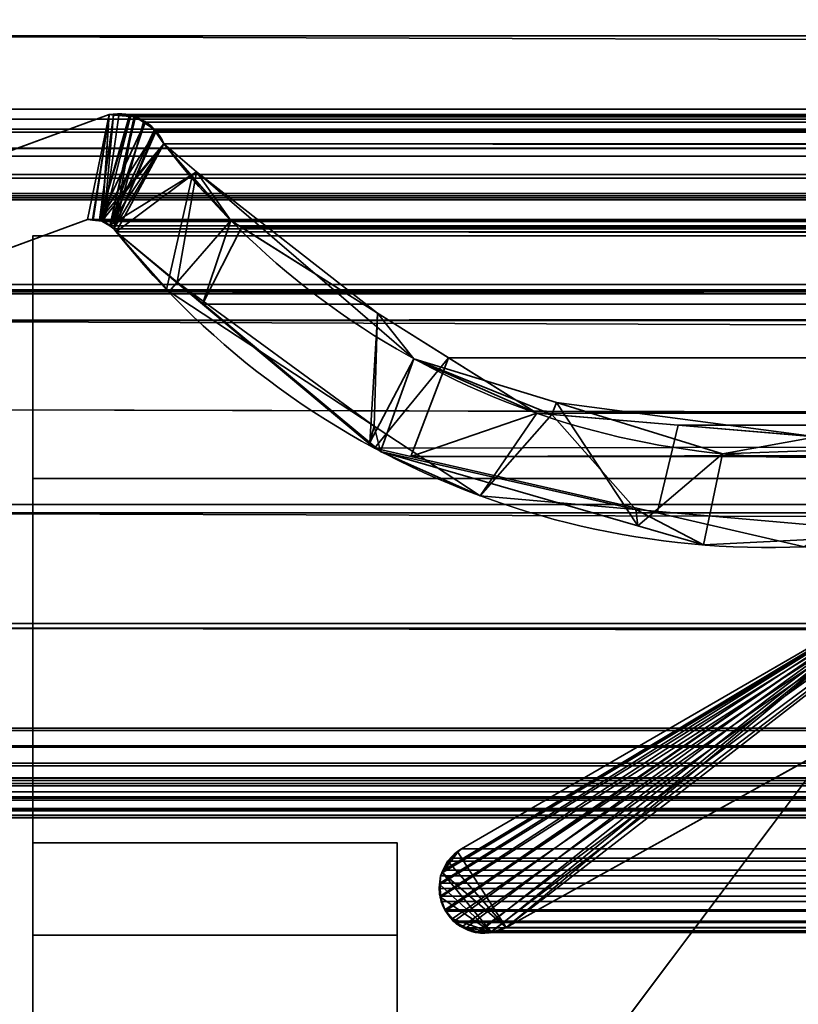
# Model space of a CAD drawing. Header units: millimetres. Extents: x -493 to 6693, y -115 to 135.
# Tile 87 of 256: x -309 to -303, y -6 to 2. Entities that reach past the tile are written whole.
import ezdxf

# ---------------------------------------------------------------- set-up
doc = ezdxf.new("R2010")
doc.units = ezdxf.units.MM
doc.layers.add('151', color=7, linetype='Continuous', true_color=0xffffff)

# ---------------------------------------------------------------- blocks, each defined once
blk = doc.blocks.new('UG_SURFACE_001')
at = {"layer": '151', "color": 252, "linetype": 'Continuous', "lineweight": 35}
for points in [[(492.5, -15, 2200.2499), (492.5, 125, 2200.2499), (-492.5, 125, 2200.2499), (-492.5, -15, 2200.2499)], [(-342.5, -15, 2050.2501), (-342.5, 125, 2050.2501), (342.5, 125, 2050.2501), (342.5, -15, 2050.2501)]]:
    blk.add_3dface(points, dxfattribs=at)
blk = doc.blocks.new('UG_SURFACE_072')
at = {"layer": '151', "color": 7, "linetype": 'Continuous', "lineweight": 35}
for points in [[(-309, 0, 2), (-309, 0, 2017), (309, 0, 2017), (309, 0, 2)], [(-309, -26, 2017), (309, -26, 2017), (309, 0, 2017), (-309, 0, 2017)], [(-309, 0, 2), (309, 0, 2), (309, -2), (-309, -2)], [(-309, -26, 2017), (-309, 0, 2017), (-309, 0, 2), (-309, -9, 30.5)], [(-309, 0, 2), (-309, -2), (-309, -9), (-309, -9, 30.5)], [(-309, -9), (-309, -2), (309, -2), (309, -9)]]:
    blk.add_3dface(points, dxfattribs=at)
blk = doc.blocks.new('UG_SURFACE_081')
at = {"layer": '151', "color": 252, "linetype": 'Continuous', "lineweight": 35}
for points in [[(-309, -5.7612, 1195.8269), (-306, -5.7612, 1195.8269), (-306, -5, 1192), (-309, -5, 1192)], [(-306, -5, 1192), (-306, -5, 977), (-309, -5, 977), (-309, -5, 1090)], [(-309, -5, 1090), (-309, -5, 1192), (-306, -5, 1192)], [(-309, -5, 977), (-306, -5, 977), (-306, -5.7612, 973.1731), (-309, -5.7612, 973.1731)], [(-309, -14, 1035), (-309, -5, 977), (-309, -12.0274, 1012.5227)], [(-309, -5, 977), (-309, -14.9663, 1007.4322), (-309, -13.2843, 1008.6544)], [(-309, -14.9663, 1007.4322), (-309, -5, 977), (-309, -11.5359, 981.5), (-309, -12.6489, 982.7361)], [(-309, -13.2843, 1008.6544), (-309, -12.2447, 1010.4549), (-309, -5, 977)], [(-309, -5, 977), (-309, -11.0219, 979.9181), (-309, -11.5359, 981.5)], [(-309, -5, 977), (-309, -5.7612, 973.1731), (-309, -12.0274, 976.8234), (-309, -11.1958, 978.2639)], [(-309, -12.2447, 1010.4549), (-309, -12.0274, 1012.5227), (-309, -5, 977)], [(-309, -11.1958, 978.2639), (-309, -11.0219, 979.9181), (-309, -5, 977)], [(-309, -21.25, 1090), (-309, -5, 1090), (-309, -14, 1065.0001), (-309, -21, 1065.0001)], [(-309, -5.7612, 1195.8269), (-309, -5, 1192), (-309, -11.0219, 1189.9182), (-309, -11.5359, 1191.4999)], [(-309, -5, 1192), (-309, -11.1958, 1188.2639), (-309, -11.0219, 1189.9182)], [(-309, -12.0274, 1186.8235), (-309, -11.1958, 1188.2639), (-309, -5, 1192), (-309, -9, 1140.4999)], [(-309, -5, 1090), (-309, -21.25, 1090), (-309, -20.1, 1115), (-309, -14.6043, 1116.4048)], [(-309, -5, 1192), (-309, -5, 1090), (-309, -9, 1116.5), (-309, -9, 1140.4999)], [(-309, -14.6043, 1116.4048), (-309, -9, 1116.5), (-309, -5, 1090)], [(-309, -14, 1035), (-309, -14, 1065.0001), (-309, -5, 1090), (-309, -5, 977)], [(-306, -5, 1192), (-306, -12.6224, 1188.7275), (-306, -13.1421, 1187.8272), (-306, -9.5, 1153)], [(-306, -7.9289, 969.9289), (-306, -5.7612, 973.1731), (-306, -5, 977)], [(-306, -9.5, 1153), (-306, -9.5, 1005), (-306, -5, 977), (-306, -5, 1192)], [(-306, -5, 977), (-306, -9.7929, 1004.2928), (-306, -10.1173, 1004.0761)], [(-306, -9.5, 1005), (-306, -9.5761, 1004.6173), (-306, -5, 977)], [(-306, -9.5761, 1004.6173), (-306, -9.7929, 1004.2928), (-306, -5, 977)], [(-306, -12.8349, 1190.75), (-306, -12.5137, 1189.7613), (-306, -5, 1192), (-306, -5.7612, 1195.8269)], [(-306, -12.5137, 1189.7613), (-306, -12.6224, 1188.7275), (-306, -5, 1192)], [(-306, -5, 977), (-306, -10.1173, 1004.0761), (-306, -10.5, 1003.9999), (-306, -7.9289, 969.9289)], [(-309, -7.9289, 1199.071), (-306, -7.9289, 1199.071), (-306, -5.7612, 1195.8269), (-309, -5.7612, 1195.8269)], [(-309, -5.7612, 973.1731), (-306, -5.7612, 973.1731), (-306, -7.9289, 969.9289), (-309, -7.9289, 969.9289)], [(-309, -13.3731, 975.8458), (-309, -12.0274, 976.8234), (-309, -5.7612, 973.1731), (-309, -7.9289, 969.9289)], [(-309, -11.5359, 1191.4999), (-309, -12.6489, 1192.736), (-309, -7.9289, 1199.071), (-309, -5.7612, 1195.8269)], [(-306, -5.7612, 1195.8269), (-306, -7.9289, 1199.071), (-306, -13.5305, 1191.5226), (-306, -12.8349, 1190.75)]]:
    blk.add_3dface(points, dxfattribs=at)
blk = doc.blocks.new('UG_SURFACE_146')
at = {"layer": '151', "color": 252, "linetype": 'Continuous', "lineweight": 35}
for points in [[(-297, 3.0145, -6.75), (-312, 3.0145, -6.75), (-312, -16.9528, -6.75), (312, -16.9528, -6.75)], [(-312, -16.9528, -7.75), (-312, 3.0145, -7.75), (-297, 3.0145, -7.75)], [(-297, 3.0145, -7.75), (297, 3.0145, -7.75), (-312, -16.9528, -7.75)], [(297, 3.0145, -7.75), (312, 3.0145, -7.75), (312, -16.9528, -7.75), (-312, -16.9528, -7.75)]]:
    blk.add_3dface(points, dxfattribs=at)
blk = doc.blocks.new('UG_SURFACE_150')
at = {"layer": '151', "color": 7, "linetype": 'Continuous', "lineweight": 35}
for points in [[(-310.2899, 0.295, -7.75), (-308.3734, 0.997, -7.75), (-308.5515, 0.1329, -7.75), (-310.0084, -0.4009, -7.75)], [(-310.0084, -0.4009, 2017.2584), (-308.5515, 0.1329, 2015.8014), (-308.3734, 0.997, 2015.6233), (-310.2899, 0.295, 2017.5397)], [(-308.3734, 0.997, -7.75), (-310.2899, 0.295, -7.75), (-310.2899, 0.295, 2017.5397), (-308.3734, 0.997, 2015.6233)], [(-308.51, 0.1314, -7.75), (-308.5515, 0.1329, -7.75), (-308.3734, 0.997, -7.75)], [(-308.3734, 0.997, 2015.6233), (-308.5515, 0.1329, 2015.8014), (-308.5104, 0.1281, 2015.7604)], [(-308.3734, 0.997, 2015.6233), (-308.5104, 0.1281, 2015.7604), (-308.4324, 0.119, 2015.6825)], [(-308.4533, 0.1294, -7.75), (-308.51, 0.1314, -7.75), (-308.3734, 0.997, -7.75), (-308.3353, 0.9963, -7.75)], [(-308.3353, 0.9963, -7.75), (-308.2051, 0.9939, -7.75), (-308.4533, 0.1294, -7.75)], [(-308.4533, 0.1294, -7.75), (-308.2051, 0.9939, -7.75), (-308.1973, 0.9904, -7.75)], [(-308.4533, 0.1294, -7.75), (-308.1973, 0.9904, -7.75), (-308.0756, 0.9346, -7.75)], [(-308.4324, 0.119, 2015.6825), (-308.417, 0.1172, 2015.667), (-308.3356, 0.9939, 2015.5857), (-308.3734, 0.997, 2015.6233)], [(-308.417, 0.1172, 2015.667), (-308.197, 0.9825, 2015.4469), (-308.3356, 0.9939, 2015.5857)], [(-308.1552, 0.979, 2015.4052), (-308.197, 0.9825, 2015.4469), (-308.417, 0.1172, 2015.667), (-308.3661, 0.0805, 2015.6159)], [(-308.3734, 0.997, -7.75), (-308.3734, 0.997, 2015.6233), (-308.3356, 0.9939, 2015.5857)], [(-308.3356, 0.9939, 2015.5857), (-308.3353, 0.9963, -7.75), (-308.3734, 0.997, -7.75)], [(-308.3661, 0.0805, 2015.6159), (-308.0776, 0.9273, 2015.3277), (-308.1552, 0.979, 2015.4052)], [(-308.3353, 0.9963, -7.75), (-308.3356, 0.9939, 2015.5857), (-308.197, 0.9825, 2015.4469)], [(-308.197, 0.9825, 2015.4469), (-308.2051, 0.9939, -7.75), (-308.3353, 0.9963, -7.75)], [(-308.197, 0.9825, 2015.4469), (-308.1973, 0.9904, -7.75), (-308.2051, 0.9939, -7.75)], [(-308.1973, 0.9904, -7.75), (-308.197, 0.9825, 2015.4469), (-308.1552, 0.979, 2015.4052)], [(-308.1552, 0.979, 2015.4052), (-308.0756, 0.9346, -7.75), (-308.1973, 0.9904, -7.75)], [(-308.1552, 0.979, 2015.4052), (-308.0776, 0.9273, 2015.3277), (-308.0756, 0.9346, -7.75)], [(-308.0756, 0.9346, -7.75), (-308.0553, 0.9253, -7.75), (-307.9918, 0.8542, -7.75), (-308.4533, 0.1294, -7.75)], [(-307.9977, 0.8741, 2015.2476), (-308.0776, 0.9273, 2015.3277), (-308.3661, 0.0805, 2015.6159)], [(-308.0553, 0.9253, -7.75), (-308.0756, 0.9346, -7.75), (-308.0776, 0.9273, 2015.3277)], [(-308.0553, 0.9253, -7.75), (-308.0776, 0.9273, 2015.3277), (-307.9977, 0.8741, 2015.2476)], [(-307.9977, 0.8741, 2015.2476), (-307.9918, 0.8542, -7.75), (-308.0553, 0.9253, -7.75)], [(-307.9918, 0.8542, -7.75), (-307.942, 0.7985, -7.75), (-307.9214, 0.7573, -7.75), (-308.4533, 0.1294, -7.75)], [(-308.3661, 0.0805, 2015.6159), (-308.3325, 0.0564, 2015.5826), (-307.987, 0.8578, 2015.2371), (-307.9977, 0.8741, 2015.2476)], [(-307.9214, 0.7573, 2015.1713), (-307.987, 0.8578, 2015.2371), (-308.3325, 0.0564, 2015.5826)], [(-307.9977, 0.8741, 2015.2476), (-307.987, 0.8578, 2015.2371), (-307.9918, 0.8542, -7.75)], [(-307.9918, 0.8542, -7.75), (-307.987, 0.8578, 2015.2371), (-307.9214, 0.7573, 2015.1713)], [(-307.9214, 0.7573, 2015.1713), (-307.942, 0.7985, -7.75), (-307.9918, 0.8542, -7.75)], [(-308.4337, 0.12, -7.75), (-308.4533, 0.1294, -7.75), (-307.9214, 0.7573, -7.75)], [(-307.9214, 0.7573, -7.75), (-308.3661, 0.0875, -7.75), (-308.4337, 0.12, -7.75)], [(-308.3644, 0.0858, -7.75), (-308.3661, 0.0875, -7.75), (-307.9214, 0.7573, -7.75), (-307.653, 0.5267, -7.75)], [(-307.9214, 0.7573, 2015.1713), (-308.3325, 0.0564, 2015.5826), (-308.3143, 0.0331, 2015.5642)], [(-308.3143, 0.0331, 2015.5642), (-307.8997, -0.4437, 2015.1496), (-307.6882, 0.4897, 2014.9381), (-307.9214, 0.7573, 2015.1713)], [(-307.9214, 0.7573, 2015.1713), (-307.9214, 0.7573, -7.75), (-307.942, 0.7985, -7.75)], [(-307.9214, 0.7573, -7.75), (-307.9214, 0.7573, 2015.1713), (-307.6882, 0.4897, 2014.9381)], [(-307.6882, 0.4897, 2014.9381), (-307.653, 0.5267, -7.75), (-307.9214, 0.7573, -7.75)], [(-307.653, 0.5267, -7.75), (-308.3143, 0.0331, -7.75), (-308.3644, 0.0858, -7.75)], [(-307.8125, -0.3837, -7.75), (-308.3143, 0.0331, -7.75), (-307.653, 0.5267, -7.75)], [(-307.8997, -0.4437, 2015.1496), (-307.8775, -0.4582, 2015.1274), (-307.3696, 0.124, 2014.6196), (-307.6882, 0.4897, 2014.9381)], [(-307.653, 0.5267, -7.75), (-306.1668, -0.7504, -7.75), (-306.2243, -1.7028, -7.75), (-307.8125, -0.3837, -7.75)], [(-307.653, 0.5267, -7.75), (-307.6882, 0.4897, 2014.9381), (-307.3696, 0.124, 2014.6196)], [(-307.653, 0.5267, -7.75), (-307.3696, 0.124, 2014.6196), (-306.1608, -0.6367, 2013.4108)], [(-306.1608, -0.6367, 2013.4108), (-306.1668, -0.7504, -7.75), (-307.653, 0.5267, -7.75)], [(-308.5515, 0.1329, 2015.8014), (-310.0084, -0.4009, 2017.2584), (-310.0084, -0.4009, -7.75), (-308.5515, 0.1329, -7.75)], [(-308.5515, 0.1329, -7.75), (-308.51, 0.1314, -7.75), (-308.5104, 0.1281, 2015.7604)], [(-308.5104, 0.1281, 2015.7604), (-308.5515, 0.1329, 2015.8014), (-308.5515, 0.1329, -7.75)], [(-308.4324, 0.119, 2015.6825), (-308.5104, 0.1281, 2015.7604), (-308.51, 0.1314, -7.75)], [(-308.51, 0.1314, -7.75), (-308.4533, 0.1294, -7.75), (-308.4324, 0.119, 2015.6825)], [(-308.4533, 0.1294, -7.75), (-308.4337, 0.12, -7.75), (-308.4324, 0.119, 2015.6825)], [(-308.4337, 0.12, -7.75), (-308.3661, 0.0875, -7.75), (-308.3661, 0.0805, 2015.6159)], [(-308.3661, 0.0805, 2015.6159), (-308.417, 0.1172, 2015.667), (-308.4337, 0.12, -7.75)], [(-308.417, 0.1172, 2015.667), (-308.4324, 0.119, 2015.6825), (-308.4337, 0.12, -7.75)], [(-308.3661, 0.0875, -7.75), (-308.3644, 0.0858, -7.75), (-308.3661, 0.0805, 2015.6159)], [(-308.3325, 0.0564, 2015.5826), (-308.3661, 0.0805, 2015.6159), (-308.3644, 0.0858, -7.75)], [(-308.3644, 0.0858, -7.75), (-308.3143, 0.0331, -7.75), (-308.3143, 0.0331, 2015.5642)], [(-308.3143, 0.0331, 2015.5642), (-308.3325, 0.0564, 2015.5826), (-308.3644, 0.0858, -7.75)], [(-306.1608, -0.6367, 2013.4108), (-307.3696, 0.124, 2014.6196), (-307.8775, -0.4582, 2015.1274), (-306.1889, -1.5679, 2013.4389)], [(-308.3143, 0.0331, -7.75), (-307.8125, -0.3837, -7.75), (-307.8775, -0.4582, 2015.1274)], [(-307.8775, -0.4582, 2015.1274), (-307.8997, -0.4437, 2015.1496), (-308.3143, 0.0331, -7.75)], [(-307.8997, -0.4437, 2015.1496), (-308.3143, 0.0331, 2015.5642), (-308.3143, 0.0331, -7.75)], [(-306.1889, -1.5679, 2013.4389), (-307.8775, -0.4582, 2015.1274), (-307.8125, -0.3837, -7.75)], [(-307.8125, -0.3837, -7.75), (-306.2243, -1.7028, -7.75), (-306.1889, -1.5679, 2013.4389)], [(-306.1889, -1.5679, 2013.4389), (-305.3147, -2.1424, 2012.5647), (-304.849, -1.4624, 2012.099), (-306.1608, -0.6367, 2013.4108)], [(-305.8609, -1.0133, -7.75), (-306.1668, -0.7504, -7.75), (-306.1608, -0.6367, 2013.4108)], [(-305.8609, -1.0133, -7.75), (-306.1608, -0.6367, 2013.4108), (-304.849, -1.4624, 2012.099)], [(-306.1668, -0.7504, -7.75), (-305.8609, -1.0133, -7.75), (-306.2243, -1.7028, -7.75)], [(-306.1363, -1.7759, -7.75), (-306.2243, -1.7028, -7.75), (-305.8609, -1.0133, -7.75)], [(-305.8609, -1.0133, -7.75), (-304.6855, -1.375, -7.75), (-304.0166, -2.3898, -7.75), (-306.1363, -1.7759, -7.75)], [(-305.8609, -1.0133, -7.75), (-304.849, -1.4624, 2012.099), (-304.7239, -1.4729, 2011.9739)], [(-304.7239, -1.4729, 2011.9739), (-304.6855, -1.375, -7.75), (-305.8609, -1.0133, -7.75)], [(-297.7236, -1.597, -7.75), (-305.1005, -5.6975, -7.75), (-300.7098, -2.2961, -7.75), (-298.5944, -1.0688, -7.75)], [(-298.5944, -1.0688, 2005.8444), (-300.7098, -2.2961, 2007.9598), (-305.1005, -5.6975, 2012.3506), (-297.7236, -1.597, 2004.9736)], [(-304.6855, -1.375, -7.75), (-304.7239, -1.4729, 2011.9739), (-302.5444, -1.657, 2009.7945)], [(-304.6855, -1.375, -7.75), (-303.3192, -1.7956, -7.75), (-304.0166, -2.3898, -7.75)], [(-302.5444, -1.657, 2009.7945), (-303.3192, -1.7956, -7.75), (-304.6855, -1.375, -7.75)], [(-304.7239, -1.4729, 2011.9739), (-304.849, -1.4624, 2012.099), (-305.3147, -2.1424, 2012.5647)], [(-304.7239, -1.4729, 2011.9739), (-305.3147, -2.1424, 2012.5647), (-304.0324, -2.2549, 2011.2824)], [(-302.5444, -1.657, 2009.7945), (-304.7239, -1.4729, 2011.9739), (-304.0324, -2.2549, 2011.2824), (-301.7144, -2.4582, 2008.9643)], [(-306.1889, -1.5679, 2013.4389), (-306.2243, -1.7028, -7.75), (-306.1363, -1.7759, -7.75)], [(-305.3147, -2.1424, 2012.5647), (-306.1889, -1.5679, 2013.4389), (-306.1363, -1.7759, -7.75)], [(-297.7236, -1.597, 2004.9736), (-305.1005, -5.6975, 2012.3506), (-305.1005, -5.6975, -7.75), (-297.7236, -1.597, -7.75)], [(-302.5444, -1.657, 2009.7945), (-302.5534, -1.7687, -7.75), (-303.3192, -1.7956, -7.75)], [(-306.1363, -1.7759, -7.75), (-304.0166, -2.3898, -7.75), (-304.0324, -2.2549, 2011.2824)], [(-304.0324, -2.2549, 2011.2824), (-305.3147, -2.1424, 2012.5647), (-306.1363, -1.7759, -7.75)], [(-301.7144, -2.4582, -7.75), (-303.4739, -2.547, -7.75), (-303.3192, -1.7956, -7.75), (-302.5534, -1.7687, -7.75)], [(-303.3192, -1.7956, -7.75), (-303.4739, -2.547, -7.75), (-304.0166, -2.3898, -7.75)], [(-304.0324, -2.2549, 2011.2824), (-304.0166, -2.3898, -7.75), (-303.4739, -2.547, -7.75)], [(-301.7144, -2.4582, 2008.9643), (-304.0324, -2.2549, 2011.2824), (-303.4739, -2.547, -7.75)], [(-305.6506, -5.3457, 2012.9006), (-305.6546, -5.3771, 2012.9046), (-305.6434, -5.4464, 2012.8934), (-300.7098, -2.2961, 2007.9598)], [(-300.7098, -2.2961, 2007.9598), (-305.6288, -5.2465, 2012.8789), (-305.6411, -5.2719, 2012.8911), (-305.6506, -5.3457, 2012.9006)], [(-300.7098, -2.2961, 2007.9598), (-305.6434, -5.4464, 2012.8934), (-305.6373, -5.4839, 2012.8872), (-305.6078, -5.5523, 2012.8577)], [(-305.6288, -5.2465, 2012.8789), (-300.7098, -2.2961, 2007.9598), (-301.6825, -2.8586, 2008.9326)], [(-305.6078, -5.5523, 2012.8577), (-305.5471, -5.6262, 2012.7971), (-300.7098, -2.2961, 2007.9598)], [(-305.5471, -5.6262, 2012.7971), (-305.5221, -5.6566, 2012.7721), (-305.4582, -5.6873, 2012.7082), (-300.7098, -2.2961, 2007.9598)], [(-300.7098, -2.2961, 2007.9598), (-305.4582, -5.6873, 2012.7082), (-305.3539, -5.7372, 2012.604), (-305.3413, -5.7364, 2012.5914)], [(-305.3413, -5.7364, 2012.5914), (-305.2199, -5.728, 2012.4698), (-300.7098, -2.2961, 2007.9598)], [(-305.2199, -5.728, 2012.4698), (-305.1594, -5.7238, 2012.4094), (-305.1005, -5.6975, 2012.3506), (-300.7098, -2.2961, 2007.9598)], [(-301.6825, -2.8586, -7.75), (-301.6368, -2.8237, -7.75), (-300.7098, -2.2961, -7.75), (-305.1005, -5.6975, -7.75)], [(-303.4739, -2.547, -7.75), (-301.7144, -2.4582, -7.75), (-301.7144, -2.4582, 2008.9643)], [(-301.6825, -2.8586, 2008.9326), (-305.4683, -5.0486, 2012.7182), (-305.5006, -5.0777, 2012.7506), (-305.6288, -5.2465, 2012.8789)], [(-305.4992, -5.0763, -7.75), (-305.4683, -5.0486, -7.75), (-301.6825, -2.8586, -7.75), (-305.1005, -5.6975, -7.75)], [(-305.4683, -5.0486, 2012.7182), (-301.6825, -2.8586, 2008.9326), (-301.6825, -2.8586, -7.75), (-305.4683, -5.0486, -7.75)], [(-305.5006, -5.0777, 2012.7506), (-305.582, -5.1509, 2012.8319), (-305.5834, -5.1522, 2012.8334), (-305.6288, -5.2465, 2012.8789)], [(-305.5006, -5.0777, 2012.7506), (-305.4992, -5.0763, -7.75), (-305.5821, -5.1507, -7.75)], [(-305.5821, -5.1507, -7.75), (-305.4992, -5.0763, -7.75), (-305.1005, -5.6975, -7.75)], [(-305.5821, -5.1507, -7.75), (-305.582, -5.1509, 2012.8319), (-305.5006, -5.0777, 2012.7506)], [(-305.4992, -5.0763, -7.75), (-305.5006, -5.0777, 2012.7506), (-305.4683, -5.0486, 2012.7182)], [(-305.4683, -5.0486, 2012.7182), (-305.4683, -5.0486, -7.75), (-305.4992, -5.0763, -7.75)], [(-305.5827, -5.1512, -7.75), (-305.6288, -5.2465, 2012.8789), (-305.5834, -5.1522, 2012.8334)], [(-305.5827, -5.1512, -7.75), (-305.6282, -5.2453, -7.75), (-305.6288, -5.2465, 2012.8789)], [(-305.1005, -5.6975, -7.75), (-305.6282, -5.2453, -7.75), (-305.5827, -5.1512, -7.75), (-305.5821, -5.1507, -7.75)], [(-305.5834, -5.1522, 2012.8334), (-305.582, -5.1509, 2012.8319), (-305.5821, -5.1507, -7.75), (-305.5827, -5.1512, -7.75)], [(-305.6458, -5.3454, -7.75), (-305.6411, -5.2719, -7.75), (-305.6282, -5.2453, -7.75), (-305.2202, -5.7371, -7.75)], [(-305.6288, -5.2465, 2012.8789), (-305.6282, -5.2453, -7.75), (-305.6411, -5.2719, -7.75)], [(-305.6411, -5.2719, -7.75), (-305.6411, -5.2719, 2012.8911), (-305.6288, -5.2465, 2012.8789)], [(-305.6282, -5.2453, -7.75), (-305.1005, -5.6975, -7.75), (-305.2202, -5.7371, -7.75)], [(-305.6434, -5.4464, 2012.8934), (-305.6546, -5.3771, 2012.9046), (-305.6458, -5.3454, -7.75)], [(-305.6546, -5.3771, 2012.9046), (-305.6506, -5.3457, 2012.9006), (-305.6458, -5.3454, -7.75)], [(-305.6458, -5.3454, -7.75), (-305.651, -5.4241, -7.75), (-305.6434, -5.4464, 2012.8934)], [(-305.6435, -5.4464, -7.75), (-305.651, -5.4241, -7.75), (-305.6458, -5.3454, -7.75), (-305.2202, -5.7371, -7.75)], [(-305.6458, -5.3454, -7.75), (-305.6506, -5.3457, 2012.9006), (-305.6411, -5.2719, 2012.8911)], [(-305.6411, -5.2719, 2012.8911), (-305.6411, -5.2719, -7.75), (-305.6458, -5.3454, -7.75)], [(-305.651, -5.4241, -7.75), (-305.6435, -5.4464, -7.75), (-305.6434, -5.4464, 2012.8934)], [(-305.6435, -5.4464, -7.75), (-305.6078, -5.5523, -7.75), (-305.6078, -5.5523, 2012.8577)], [(-305.6078, -5.5523, 2012.8577), (-305.6373, -5.4839, 2012.8872), (-305.6435, -5.4464, -7.75)], [(-305.6373, -5.4839, 2012.8872), (-305.6434, -5.4464, 2012.8934), (-305.6435, -5.4464, -7.75)], [(-305.2202, -5.7371, -7.75), (-305.5442, -5.6258, -7.75), (-305.6078, -5.5523, -7.75), (-305.6435, -5.4464, -7.75)], [(-305.6078, -5.5523, -7.75), (-305.5442, -5.6258, -7.75), (-305.5471, -5.6262, 2012.7971)], [(-305.5471, -5.6262, 2012.7971), (-305.6078, -5.5523, 2012.8577), (-305.6078, -5.5523, -7.75)], [(-305.5221, -5.6566, 2012.7721), (-305.5471, -5.6262, 2012.7971), (-305.5442, -5.6258, -7.75)], [(-305.5442, -5.6258, -7.75), (-305.5071, -5.6686, -7.75), (-305.5221, -5.6566, 2012.7721)], [(-305.4582, -5.693, -7.75), (-305.5071, -5.6686, -7.75), (-305.5442, -5.6258, -7.75), (-305.2202, -5.7371, -7.75)], [(-305.4582, -5.6873, 2012.7082), (-305.5221, -5.6566, 2012.7721), (-305.5071, -5.6686, -7.75)], [(-305.5071, -5.6686, -7.75), (-305.4582, -5.693, -7.75), (-305.4582, -5.6873, 2012.7082)], [(-305.3539, -5.7372, 2012.604), (-305.4582, -5.6873, 2012.7082), (-305.4582, -5.693, -7.75)], [(-305.4582, -5.693, -7.75), (-305.3843, -5.7299, -7.75), (-305.3539, -5.7372, 2012.604)], [(-305.4582, -5.693, -7.75), (-305.2202, -5.7371, -7.75), (-305.2321, -5.7411, -7.75), (-305.3407, -5.7331, -7.75)], [(-305.3407, -5.7331, -7.75), (-305.3843, -5.7299, -7.75), (-305.4582, -5.693, -7.75)], [(-305.3843, -5.7299, -7.75), (-305.3407, -5.7331, -7.75), (-305.3413, -5.7364, 2012.5914)], [(-305.3413, -5.7364, 2012.5914), (-305.3539, -5.7372, 2012.604), (-305.3843, -5.7299, -7.75)], [(-305.2199, -5.728, 2012.4698), (-305.3413, -5.7364, 2012.5914), (-305.3407, -5.7331, -7.75)], [(-305.3407, -5.7331, -7.75), (-305.2321, -5.7411, -7.75), (-305.2199, -5.728, 2012.4698)], [(-305.2321, -5.7411, -7.75), (-305.2202, -5.7371, -7.75), (-305.2199, -5.728, 2012.4698)], [(-305.2202, -5.7371, -7.75), (-305.1005, -5.6975, -7.75), (-305.1005, -5.6975, 2012.3506)], [(-305.1005, -5.6975, 2012.3506), (-305.1594, -5.7238, 2012.4094), (-305.2202, -5.7371, -7.75)], [(-305.1594, -5.7238, 2012.4094), (-305.2199, -5.728, 2012.4698), (-305.2202, -5.7371, -7.75)]]:
    blk.add_3dface(points, dxfattribs=at)
blk = doc.blocks.new('UG_SURFACE_151')
at = {"layer": '151', "color": 7, "linetype": 'Continuous', "lineweight": 35}
for points in [[(312.175, 1.6459, 2019.4249), (312.1284, 4.9608, 2019.3784), (-312.1284, 4.9608, 2019.3784), (-312.175, 1.6459, 2019.4249)], [(-311.2049, 1.0412, 2018.4548), (-311.1224, 3.9715, 2018.3723), (311.1224, 3.9715, 2018.3723), (311.2049, 1.0412, 2018.4548)], [(312.1642, -0.2241, 2019.4142), (-312.175, 1.6459, 2019.4249), (-312.1673, -0.6973, 2019.4173)], [(312.1642, -0.2241, 2019.4142), (312.175, 1.6459, 2019.4249), (-312.175, 1.6459, 2019.4249)], [(-311.2011, 0.9593, 2018.451), (-311.2049, 1.0412, 2018.4548), (311.2049, 1.0412, 2018.4548)], [(-311.2011, 0.9593, 2018.451), (311.2049, 1.0412, 2018.4548), (311.2011, 0.9593, 2018.451)], [(-310.2899, 0.295, 2017.5397), (-308.3734, 0.997, 2015.6233), (-308.5515, 0.1329, 2015.8014), (-310.0084, -0.4009, 2017.2584)], [(-308.3734, 0.997, 2015.6233), (-310.2899, 0.295, 2017.5397), (310.2899, 0.295, 2017.5397), (308.3734, 0.997, 2015.6233)], [(-308.5036, 0.1273, 2015.7537), (-308.5515, 0.1329, 2015.8014), (-308.3734, 0.997, 2015.6233)], [(-308.3734, 0.997, 2015.6233), (-308.4307, 0.1188, 2015.6808), (-308.5036, 0.1273, 2015.7537)], [(-308.3734, 0.997, 2015.6233), (-308.2916, 0.9903, 2015.5416), (-308.417, 0.1172, 2015.667), (-308.4307, 0.1188, 2015.6808)], [(-308.3681, 0.082, 2015.6181), (-308.417, 0.1172, 2015.667), (-308.2916, 0.9903, 2015.5416), (-308.1661, 0.9799, 2015.4161)], [(308.2916, 0.9903, 2015.5416), (-308.2916, 0.9903, 2015.5416), (-308.3734, 0.997, 2015.6233), (308.3734, 0.997, 2015.6233)], [(-308.1661, 0.9799, 2015.4161), (-308.3325, 0.0564, 2015.5826), (-308.3681, 0.082, 2015.6181)], [(-308.3325, 0.0564, 2015.5826), (-308.1661, 0.9799, 2015.4161), (-308.1552, 0.979, 2015.4052), (-308.0896, 0.9354, 2015.3396)], [(308.1661, 0.9799, 2015.4161), (-308.1661, 0.9799, 2015.4161), (-308.2916, 0.9903, 2015.5416), (308.2916, 0.9903, 2015.5416)], [(-308.1552, 0.979, 2015.4052), (-308.1661, 0.9799, 2015.4161), (308.1661, 0.9799, 2015.4161)], [(-308.1552, 0.979, 2015.4052), (308.1661, 0.9799, 2015.4161), (308.1552, 0.979, 2015.4052)], [(308.1552, 0.979, 2015.4052), (-308.0896, 0.9354, 2015.3396), (-308.1552, 0.979, 2015.4052)], [(308.1552, 0.979, 2015.4052), (308.0896, 0.9354, 2015.3396), (-308.0896, 0.9354, 2015.3396)], [(311.2011, 0.9593, 2018.451), (311.1883, 0.8784, 2018.4383), (-311.1883, 0.8784, 2018.4383), (-311.2011, 0.9593, 2018.451)], [(-308.0896, 0.9354, 2015.3396), (-307.9977, 0.8741, 2015.2476), (-307.9921, 0.8656, 2015.2421), (-308.3325, 0.0564, 2015.5826)], [(-307.9977, 0.8741, 2015.2476), (-308.0896, 0.9354, 2015.3396), (308.0896, 0.9354, 2015.3396)], [(-307.9977, 0.8741, 2015.2476), (308.0896, 0.9354, 2015.3396), (307.9977, 0.8741, 2015.2476)], [(-311.1883, 0.8784, 2018.4383), (311.1883, 0.8784, 2018.4383), (311.1792, 0.8545, 2018.429)], [(311.1792, 0.8545, 2018.429), (-311.1801, 0.8536, 2018.43), (-311.1883, 0.8784, 2018.4383)], [(-311.1357, 0.7194, 2018.3856), (-311.1801, 0.8536, 2018.43), (311.1792, 0.8545, 2018.429)], [(-311.1357, 0.7194, 2018.3856), (311.1792, 0.8545, 2018.429), (311.1052, 0.66, 2018.3551)], [(-308.3325, 0.0564, 2015.5826), (-307.9921, 0.8656, 2015.2421), (-307.9214, 0.7573, 2015.1713)], [(307.9977, 0.8741, 2015.2476), (-307.9921, 0.8656, 2015.2421), (-307.9977, 0.8741, 2015.2476)], [(307.9977, 0.8741, 2015.2476), (307.9921, 0.8656, 2015.2421), (-307.9921, 0.8656, 2015.2421)], [(307.9214, 0.7573, 2015.1713), (-307.9214, 0.7573, 2015.1713), (-307.9921, 0.8656, 2015.2421), (307.9921, 0.8656, 2015.2421)], [(-308.3143, 0.0331, 2015.5642), (-308.3325, 0.0564, 2015.5826), (-307.9214, 0.7573, 2015.1713)], [(-307.9214, 0.7573, 2015.1713), (-307.3696, 0.124, 2014.6196), (-307.6033, -0.5625, 2014.8532), (-308.3143, 0.0331, 2015.5642)], [(-307.9214, 0.7573, 2015.1713), (307.9214, 0.7573, 2015.1713), (307.3696, 0.124, 2014.6196)], [(-307.3696, 0.124, 2014.6196), (-307.9214, 0.7573, 2015.1713), (307.3696, 0.124, 2014.6196)], [(-311.1357, 0.7194, 2018.3856), (311.1052, 0.66, 2018.3551), (311.0961, 0.6497, 2018.3461)], [(311.0961, 0.6497, 2018.3461), (-311.0915, 0.6556, 2018.3415), (-311.1357, 0.7194, 2018.3856)], [(-310.9856, 0.5029, 2018.2357), (-311.0915, 0.6556, 2018.3415), (311.0961, 0.6497, 2018.3461)], [(-310.9422, 0.4746, 2018.1921), (-310.9856, 0.5029, 2018.2357), (311.0961, 0.6497, 2018.3461)], [(311.0961, 0.6497, 2018.3461), (310.941, 0.4726, 2018.1911), (-310.9422, 0.4746, 2018.1921)], [(-310.9422, 0.4746, 2018.1921), (310.9071, 0.4339, 2018.157), (310.7471, 0.3465, 2017.997)], [(-310.9422, 0.4746, 2018.1921), (310.941, 0.4726, 2018.1911), (310.9071, 0.4339, 2018.157)], [(310.7471, 0.3465, 2017.997), (-310.7465, 0.3476, 2017.9965), (-310.9422, 0.4746, 2018.1921)], [(-310.7465, 0.3476, 2017.9965), (310.7471, 0.3465, 2017.997), (310.7048, 0.3234, 2017.9548)], [(-310.7153, 0.3273, 2017.9653), (-310.7465, 0.3476, 2017.9965), (310.7048, 0.3234, 2017.9548)], [(-310.7153, 0.3273, 2017.9653), (310.7048, 0.3234, 2017.9548), (310.529, 0.3114, 2017.7789)], [(310.529, 0.3114, 2017.7789), (-310.5288, 0.3132, 2017.7789), (-310.7153, 0.3273, 2017.9653)], [(-310.5288, 0.3132, 2017.7789), (310.529, 0.3114, 2017.7789), (310.2899, 0.295, 2017.5397)], [(310.2899, 0.295, 2017.5397), (-310.2899, 0.295, 2017.5397), (-310.5288, 0.3132, 2017.7789)], [(308.5515, 0.1329, 2015.8014), (310.0084, -0.4009, 2017.2584), (-310.0084, -0.4009, 2017.2584), (-308.5515, 0.1329, 2015.8014)], [(-308.5515, 0.1329, 2015.8014), (-308.5036, 0.1273, 2015.7537), (308.5031, 0.136, 2015.753)], [(308.5031, 0.136, 2015.753), (308.5515, 0.1329, 2015.8014), (-308.5515, 0.1329, 2015.8014)], [(308.5004, 0.1362, 2015.7504), (-308.5036, 0.1273, 2015.7537), (-308.4307, 0.1188, 2015.6808)], [(308.5004, 0.1362, 2015.7504), (308.5031, 0.136, 2015.753), (-308.5036, 0.1273, 2015.7537)], [(-308.4307, 0.1188, 2015.6808), (308.4318, 0.1141, 2015.6817), (308.5004, 0.1362, 2015.7504)], [(308.3799, 0.0973, 2015.6298), (-308.4307, 0.1188, 2015.6808), (-308.417, 0.1172, 2015.667)], [(308.3799, 0.0973, 2015.6298), (308.4318, 0.1141, 2015.6817), (-308.4307, 0.1188, 2015.6808)], [(-308.417, 0.1172, 2015.667), (308.3673, 0.085, 2015.6174), (308.3799, 0.0973, 2015.6298)], [(-308.417, 0.1172, 2015.667), (-308.3681, 0.082, 2015.6181), (308.3673, 0.085, 2015.6174)], [(308.3673, 0.085, 2015.6174), (-308.3681, 0.082, 2015.6181), (-308.3325, 0.0564, 2015.5826)], [(-308.3325, 0.0564, 2015.5826), (308.3143, 0.0331, 2015.5642), (308.3673, 0.085, 2015.6174)], [(-307.6033, -0.5625, 2014.8532), (-307.3696, 0.124, 2014.6196), (-307.2812, 0.0684, 2014.5311)], [(307.3696, 0.124, 2014.6196), (307.2812, 0.0684, 2014.5311), (-307.2812, 0.0684, 2014.5311), (-307.3696, 0.124, 2014.6196)], [(-308.3325, 0.0564, 2015.5826), (-308.3143, 0.0331, 2015.5642), (308.3143, 0.0331, 2015.5642)], [(-308.3143, 0.0331, 2015.5642), (-307.6033, -0.5625, 2014.8532), (307.6331, -0.6189, 2014.883)], [(307.6331, -0.6189, 2014.883), (307.8997, -0.4437, 2015.1496), (-308.3143, 0.0331, 2015.5642)], [(307.8997, -0.4437, 2015.1496), (308.3143, 0.0331, 2015.5642), (-308.3143, 0.0331, 2015.5642)], [(-306.1868, -1.749, 2013.4368), (-307.6033, -0.5625, 2014.8532), (-307.2812, 0.0684, 2014.5311), (-305.5755, -1.0051, 2012.8255)], [(305.5755, -1.0051, 2012.8255), (-305.5755, -1.0051, 2012.8255), (-307.2812, 0.0684, 2014.5311), (307.2812, 0.0684, 2014.5311)], [(-312.1673, -0.6973, 2019.4173), (312.1944, -0.6927, 2019.4445), (312.1642, -0.2241, 2019.4142)], [(-310.3616, -0.4785, 2017.6115), (310.0084, -0.4009, 2017.2584), (310.3616, -0.4785, 2017.6115)], [(-310.3616, -0.4785, 2017.6115), (-310.0084, -0.4009, 2017.2584), (310.0084, -0.4009, 2017.2584)], [(311.2493, -2.0249, 2018.4994), (-311.2823, -2.2143, 2018.5323), (-311.1925, -0.4501, 2018.4426)], [(311.1925, -0.4501, 2018.4426), (-311.1925, -0.4501, 2018.4426), (-311.1875, -0.4483, 2018.4374), (311.1875, -0.4483, 2018.4374)], [(-311.1925, -0.4501, 2018.4426), (311.1925, -0.4501, 2018.4426), (311.2493, -2.0249, 2018.4994)], [(311.1875, -0.4483, 2018.4374), (-311.1875, -0.4483, 2018.4374), (-311.1807, -0.4459, 2018.4307)], [(-311.1807, -0.4459, 2018.4307), (-311.1767, -0.4461, 2018.4267), (311.1767, -0.4461, 2018.4267), (311.1807, -0.4459, 2018.4307)], [(311.1807, -0.4459, 2018.4307), (311.1875, -0.4483, 2018.4374), (-311.1807, -0.4459, 2018.4307)], [(311.1767, -0.4461, 2018.4267), (-311.1767, -0.4461, 2018.4267), (-311.1524, -0.4478, 2018.4023), (311.1524, -0.4478, 2018.4023)], [(311.1524, -0.4478, 2018.4023), (-311.1524, -0.4478, 2018.4023), (-311.0951, -0.4516, 2018.3451), (311.0951, -0.4516, 2018.3451)], [(311.0951, -0.4516, 2018.3451), (-311.0951, -0.4516, 2018.3451), (-311.0318, -0.4559, 2018.2817)], [(311.0318, -0.4559, 2018.2817), (311.0951, -0.4516, 2018.3451), (-311.0318, -0.4559, 2018.2817)], [(-311.0318, -0.4559, 2018.2817), (-310.4793, -0.4745, 2017.7293), (310.4793, -0.4745, 2017.7293), (311.0318, -0.4559, 2018.2817)], [(310.3616, -0.4785, 2017.6115), (-310.4793, -0.4745, 2017.7293), (-310.3616, -0.4785, 2017.6115)], [(310.3616, -0.4785, 2017.6115), (310.4793, -0.4745, 2017.7293), (-310.4793, -0.4745, 2017.7293)], [(307.6331, -0.6189, 2014.883), (-307.6033, -0.5625, 2014.8532), (-306.1868, -1.749, 2013.4368)], [(307.6331, -0.6189, 2014.883), (-306.1868, -1.749, 2013.4368), (-305.8874, -1.8177, 2013.1373)], [(-305.8874, -1.8177, 2013.1373), (305.8596, -1.7843, 2013.1097), (307.6331, -0.6189, 2014.883)], [(312.3484, -3.085, 2019.5985), (312.1944, -0.6927, 2019.4445), (-312.1673, -0.6973, 2019.4173)], [(312.3484, -3.085, 2019.5985), (-312.1673, -0.6973, 2019.4173), (-312.1649, -1.4257, 2019.4149)], [(-305.5755, -1.0051, 2012.8255), (-305.8874, -1.8177, 2013.1373), (-306.1868, -1.749, 2013.4368)], [(-305.5755, -1.0051, 2012.8255), (-304.849, -1.4624, 2012.099), (-305.8874, -1.8177, 2013.1373)], [(-305.5755, -1.0051, 2012.8255), (305.5755, -1.0051, 2012.8255), (304.849, -1.4624, 2012.099)], [(-304.849, -1.4624, 2012.099), (-305.5755, -1.0051, 2012.8255), (304.849, -1.4624, 2012.099)], [(-297.7236, -1.597, 2004.9736), (-305.1005, -5.6975, 2012.3506), (-300.7098, -2.2961, 2007.9598), (-298.5944, -1.0688, 2005.8444)], [(-312.1649, -1.4257, 2019.4149), (-312.375, -3.1926, 2019.6249), (312.4011, -3.2235, 2019.6512)], [(-312.1649, -1.4257, 2019.4149), (312.4011, -3.2235, 2019.6512), (312.3484, -3.085, 2019.5985)], [(-303.8561, -2.2835, 2011.106), (-305.8874, -1.8177, 2013.1373), (-304.849, -1.4624, 2012.099), (-303.685, -1.5607, 2010.9351)], [(304.849, -1.4624, 2012.099), (303.685, -1.5607, 2010.9351), (-303.685, -1.5607, 2010.9351), (-304.849, -1.4624, 2012.099)], [(297.7236, -1.597, 2004.9736), (305.1005, -5.6975, 2012.3506), (-305.1005, -5.6975, 2012.3506), (-297.7236, -1.597, 2004.9736)], [(-302.6424, -2.5618, 2009.8925), (-303.8561, -2.2835, 2011.106), (-303.685, -1.5607, 2010.9351), (-301.6124, -1.7357, 2008.8625)], [(301.6124, -1.7357, 2008.8625), (-301.6124, -1.7357, 2008.8625), (-303.685, -1.5607, 2010.9351), (303.685, -1.5607, 2010.9351)], [(305.3147, -2.1424, 2012.5647), (305.8596, -1.7843, 2013.1097), (-305.8874, -1.8177, 2013.1373)], [(-305.8874, -1.8177, 2013.1373), (-303.8561, -2.2835, 2011.106), (303.871, -2.269, 2011.121)], [(303.871, -2.269, 2011.121), (305.3147, -2.1424, 2012.5647), (-305.8874, -1.8177, 2013.1373)], [(311.2493, -2.0249, 2018.4994), (311.2903, -2.2084, 2018.5404), (-311.2823, -2.2143, 2018.5323)], [(-311.2858, -2.283, 2018.5359), (311.2903, -2.2084, 2018.5404), (311.755, -4.2885, 2019.0051)], [(-311.2858, -2.283, 2018.5359), (-311.2823, -2.2143, 2018.5323), (311.2903, -2.2084, 2018.5404)], [(303.871, -2.269, 2011.121), (-303.8561, -2.2835, 2011.106), (-302.6424, -2.5618, 2009.8925)], [(311.755, -4.2885, 2019.0051), (-311.8236, -4.4661, 2019.0735), (-311.2858, -2.283, 2018.5359)], [(-300.7098, -2.2961, 2007.9598), (-305.1005, -5.6975, 2012.3506), (-301.6818, -2.8582, 2008.9319)], [(-301.6818, -2.8582, 2008.9319), (-305.6444, -5.4404, 2012.8944), (-305.6546, -5.3771, 2012.9046), (-305.6487, -5.3313, 2012.8987)], [(-301.6818, -2.8582, 2008.9319), (-305.6487, -5.3313, 2012.8987), (-305.6411, -5.2719, 2012.8911), (-305.618, -5.224, 2012.8679)], [(-305.6078, -5.5523, 2012.8577), (-305.6373, -5.4839, 2012.8872), (-305.6444, -5.4404, 2012.8944), (-301.6818, -2.8582, 2008.9319)], [(-301.6825, -2.8586, 2008.9326), (-301.6818, -2.8582, 2008.9319), (-305.618, -5.224, 2012.8679)], [(-305.618, -5.224, 2012.8679), (-305.5561, -5.1276, 2012.8059), (-305.4683, -5.0486, 2012.7182), (-301.6825, -2.8586, 2008.9326)], [(-301.6818, -2.8582, 2008.9319), (-305.6001, -5.5617, 2012.85), (-305.6078, -5.5523, 2012.8577)], [(-305.531, -5.6458, 2012.7809), (-305.6001, -5.5617, 2012.85), (-301.6818, -2.8582, 2008.9319)], [(-301.6818, -2.8582, 2008.9319), (-305.4315, -5.7001, 2012.6815), (-305.5221, -5.6566, 2012.7721), (-305.531, -5.6458, 2012.7809)], [(305.4683, -5.0486, 2012.7182), (301.6825, -2.8586, 2008.9326), (-301.6825, -2.8586, 2008.9326), (-305.4683, -5.0486, 2012.7182)], [(-305.3239, -5.7352, 2012.574), (-305.3539, -5.7372, 2012.604), (-305.4315, -5.7001, 2012.6815), (-301.6818, -2.8582, 2008.9319)], [(-301.6818, -2.8582, 2008.9319), (-305.2123, -5.7275, 2012.4624), (-305.3239, -5.7352, 2012.574)], [(-301.6818, -2.8582, 2008.9319), (-305.1005, -5.6975, 2012.3506), (-305.1594, -5.7238, 2012.4094), (-305.2123, -5.7275, 2012.4624)], [(-312.3904, -3.2315, 2019.6404), (-312.7183, -4.0566, 2019.9683), (312.7183, -4.0566, 2019.9683)], [(-312.375, -3.1926, 2019.6249), (-312.3904, -3.2315, 2019.6404), (312.4011, -3.2235, 2019.6512)], [(312.7183, -4.0566, 2019.9683), (312.4011, -3.2235, 2019.6512), (-312.3904, -3.2315, 2019.6404)], [(312.7699, -4.2006, 2020.0198), (312.7246, -4.0742, 2019.9747), (-312.7246, -4.0742, 2019.9747), (-312.7699, -4.2006, 2020.0198)], [(312.7183, -4.0566, 2019.9683), (-312.7183, -4.0566, 2019.9683), (-312.7246, -4.0742, 2019.9747), (312.7246, -4.0742, 2019.9747)], [(312.7762, -4.3434, 2020.0262), (-312.7703, -4.2114, 2020.0202), (-312.7762, -4.3434, 2020.0262)], [(-312.7703, -4.2114, 2020.0202), (312.7703, -4.2114, 2020.0202), (312.7699, -4.2006, 2020.0198)], [(-312.7699, -4.2006, 2020.0198), (-312.7703, -4.2114, 2020.0202), (312.7699, -4.2006, 2020.0198)], [(312.7762, -4.3434, 2020.0262), (312.7703, -4.2114, 2020.0202), (-312.7703, -4.2114, 2020.0202)], [(311.755, -4.2885, 2019.0051), (311.8178, -4.4688, 2019.0678), (-311.8236, -4.4661, 2019.0735)], [(-312.7762, -4.3434, 2020.0262), (-312.7704, -4.3663, 2020.0205), (312.7704, -4.3663, 2020.0205), (312.7762, -4.3434, 2020.0262)], [(312.7704, -4.3663, 2020.0205), (-312.7704, -4.3663, 2020.0205), (-312.7395, -4.4879, 2019.9895)], [(312.7395, -4.4879, 2019.9895), (312.7704, -4.3663, 2020.0205), (-312.7395, -4.4879, 2019.9895)], [(-312.7395, -4.4879, 2019.9895), (-312.7251, -4.5111, 2019.9752), (312.7251, -4.5111, 2019.9752), (312.7395, -4.4879, 2019.9895)], [(312.7251, -4.5111, 2019.9752), (-312.7251, -4.5111, 2019.9752), (-312.6571, -4.6207, 2019.907)], [(312.6571, -4.6207, 2019.907), (312.7251, -4.5111, 2019.9752), (-312.6571, -4.6207, 2019.907)], [(-311.8696, -4.5803, 2019.1195), (311.8398, -4.5319, 2019.0897), (311.8696, -4.5803, 2019.1195)], [(-311.8696, -4.5803, 2019.1195), (-311.8398, -4.5319, 2019.0897), (311.8398, -4.5319, 2019.0897)], [(-311.8398, -4.5319, 2019.0897), (-311.8236, -4.4661, 2019.0735), (311.8178, -4.4688, 2019.0678)], [(311.8178, -4.4688, 2019.0678), (311.8398, -4.5319, 2019.0897), (-311.8398, -4.5319, 2019.0897)], [(-312.6571, -4.6207, 2019.907), (-312.6413, -4.6334, 2019.8913), (312.6413, -4.6334, 2019.8913), (312.6571, -4.6207, 2019.907)], [(311.8696, -4.5803, 2019.1195), (-311.9409, -4.6479, 2019.1908), (-311.8696, -4.5803, 2019.1195)], [(311.8696, -4.5803, 2019.1195), (311.9409, -4.6479, 2019.1908), (-311.9409, -4.6479, 2019.1908)], [(312.6413, -4.6334, 2019.8913), (-312.6413, -4.6334, 2019.8913), (-312.5169, -4.7332, 2019.7668), (312.5169, -4.7332, 2019.7668)], [(-312.0153, -4.7184, 2019.2654), (311.9409, -4.6479, 2019.1908), (312.0153, -4.7184, 2019.2654)], [(-312.0153, -4.7184, 2019.2654), (-311.9409, -4.6479, 2019.1908), (311.9409, -4.6479, 2019.1908)], [(312.5169, -4.7332, 2019.7668), (-312.5169, -4.7332, 2019.7668), (-312.5004, -4.7372, 2019.7504), (312.5004, -4.7372, 2019.7504)], [(312.5004, -4.7372, 2019.7504), (-312.5004, -4.7372, 2019.7504), (-312.36, -4.7712, 2019.6099), (312.36, -4.7712, 2019.6099)], [(312.2678, -4.7935, 2019.5179), (-312.36, -4.7712, 2019.6099), (-312.2678, -4.7935, 2019.5179)], [(312.2678, -4.7935, 2019.5179), (312.36, -4.7712, 2019.6099), (-312.36, -4.7712, 2019.6099)], [(-312.2678, -4.7935, 2019.5179), (-312.2073, -4.7755, 2019.4573), (312.2073, -4.7755, 2019.4573), (312.2678, -4.7935, 2019.5179)], [(312.2073, -4.7755, 2019.4573), (-312.2073, -4.7755, 2019.4573), (-312.0605, -4.7319, 2019.3105), (312.0605, -4.7319, 2019.3105)], [(312.0153, -4.7184, 2019.2654), (-312.0605, -4.7319, 2019.3105), (-312.0153, -4.7184, 2019.2654)], [(312.0153, -4.7184, 2019.2654), (312.0605, -4.7319, 2019.3105), (-312.0605, -4.7319, 2019.3105)], [(305.4683, -5.0486, 2012.7182), (-305.4683, -5.0486, 2012.7182), (-305.5561, -5.1276, 2012.8059), (305.5561, -5.1276, 2012.8059)], [(-305.618, -5.224, 2012.8679), (-305.5834, -5.1522, 2012.8334), (-305.5561, -5.1276, 2012.8059)], [(-305.618, -5.224, 2012.8679), (305.618, -5.224, 2012.8679), (305.5834, -5.1522, 2012.8334)], [(-305.5834, -5.1522, 2012.8334), (-305.618, -5.224, 2012.8679), (305.5834, -5.1522, 2012.8334)], [(305.5834, -5.1522, 2012.8334), (305.5561, -5.1276, 2012.8059), (-305.5561, -5.1276, 2012.8059), (-305.5834, -5.1522, 2012.8334)], [(305.6411, -5.2719, 2012.8911), (305.618, -5.224, 2012.8679), (-305.618, -5.224, 2012.8679), (-305.6411, -5.2719, 2012.8911)], [(305.6546, -5.3771, 2012.9046), (-305.6487, -5.3313, 2012.8987), (-305.6546, -5.3771, 2012.9046)], [(-305.6411, -5.2719, 2012.8911), (-305.6487, -5.3313, 2012.8987), (305.6487, -5.3313, 2012.8987)], [(305.6546, -5.3771, 2012.9046), (305.6487, -5.3313, 2012.8987), (-305.6487, -5.3313, 2012.8987)], [(-305.6411, -5.2719, 2012.8911), (305.6487, -5.3313, 2012.8987), (305.6411, -5.2719, 2012.8911)], [(-305.6546, -5.3771, 2012.9046), (-305.6444, -5.4404, 2012.8944), (305.6444, -5.4404, 2012.8944), (305.6546, -5.3771, 2012.9046)], [(305.6373, -5.4839, 2012.8872), (-305.6444, -5.4404, 2012.8944), (-305.6373, -5.4839, 2012.8872)], [(305.6373, -5.4839, 2012.8872), (305.6444, -5.4404, 2012.8944), (-305.6444, -5.4404, 2012.8944)], [(-305.6373, -5.4839, 2012.8872), (-305.6078, -5.5523, 2012.8577), (305.6078, -5.5523, 2012.8577), (305.6373, -5.4839, 2012.8872)], [(305.6078, -5.5523, 2012.8577), (-305.6078, -5.5523, 2012.8577), (-305.6001, -5.5617, 2012.85), (305.6001, -5.5617, 2012.85)], [(305.6001, -5.5617, 2012.85), (-305.6001, -5.5617, 2012.85), (-305.531, -5.6458, 2012.7809), (305.531, -5.6458, 2012.7809)], [(305.5221, -5.6566, 2012.7721), (-305.531, -5.6458, 2012.7809), (-305.5221, -5.6566, 2012.7721)], [(305.5221, -5.6566, 2012.7721), (305.531, -5.6458, 2012.7809), (-305.531, -5.6458, 2012.7809)], [(-305.5221, -5.6566, 2012.7721), (-305.4315, -5.7001, 2012.6815), (305.4315, -5.7001, 2012.6815), (305.5221, -5.6566, 2012.7721)], [(305.4315, -5.7001, 2012.6815), (-305.4315, -5.7001, 2012.6815), (-305.3539, -5.7372, 2012.604)], [(305.3539, -5.7372, 2012.604), (305.4315, -5.7001, 2012.6815), (-305.3539, -5.7372, 2012.604)], [(-305.3539, -5.7372, 2012.604), (-305.3239, -5.7352, 2012.574), (305.3239, -5.7352, 2012.574), (305.3539, -5.7372, 2012.604)], [(305.3239, -5.7352, 2012.574), (-305.3239, -5.7352, 2012.574), (-305.2123, -5.7275, 2012.4624), (305.2123, -5.7275, 2012.4624)], [(305.1594, -5.7238, 2012.4094), (-305.2123, -5.7275, 2012.4624), (-305.1594, -5.7238, 2012.4094)], [(305.1594, -5.7238, 2012.4094), (305.2123, -5.7275, 2012.4624), (-305.2123, -5.7275, 2012.4624)], [(-305.1594, -5.7238, 2012.4094), (305.1005, -5.6975, 2012.3506), (305.1594, -5.7238, 2012.4094)], [(-305.1594, -5.7238, 2012.4094), (-305.1005, -5.6975, 2012.3506), (305.1005, -5.6975, 2012.3506)]]:
    blk.add_3dface(points, dxfattribs=at)
blk = doc.blocks.new('UG_SURFACE_157')
at = {"layer": '151', "color": 252, "linetype": 'Continuous', "lineweight": 35}
for points in [[(-314.5, -21.92, 2021.75), (314.5, -21.92, 2021.75), (314.5, 12.92, 2021.75), (-314.5, 12.92, 2021.75)], [(-313, -21.92, 2020.2501), (-313, 12.92, 2020.2501), (313, 12.92, 2020.2501), (313, -21.92, 2020.2501)]]:
    blk.add_3dface(points, dxfattribs=at)

msp = doc.modelspace()

# ---------------------------------------------------------------- linework, layer by layer
at = {"layer": '151', "color": 253, "linetype": 'Continuous', "lineweight": -3}
for p, q in [((312.175, 1.6459, 2019.425), (-312.175, 1.6459, 2019.425)), ((-311.2049, 1.0412, 2018.4549), (311.2049, 1.0412, 2018.4549)), ((-310.2899, 0.295, -7.75), (-308.3734, 0.997, -7.75)), ((-310.2899, 0.295, 2017.5399), (-308.3734, 0.997, 2015.6234)), ((-310.2899, 0.295, 2017.5399), (-308.3734, 0.997, 2015.6234)), ((-308.3734, 0.997, 2015.6234), (308.3734, 0.997, 2015.6234)), ((-308.3734, 0.997, -7.75), (-308.3734, 0.997, 2015.6234)), ((-311.1883, 0.8784, 2018.4383), (311.1883, 0.8784, 2018.4383)), ((-307.9214, 0.7573, -7.75), (-307.9214, 0.7573, 2015.1714)), ((-307.9214, 0.7573, 2015.1714), (307.9214, 0.7573, 2015.1714)), ((-310.2899, 0.295, 2017.5399), (310.2899, 0.295, 2017.5399)), ((-308.5515, 0.1329, 2015.8015), (-310.0084, -0.4009, 2017.2584)), ((-310.0084, -0.4009, 2017.2584), (-308.5515, 0.1329, 2015.8015)), ((-308.5515, 0.1329, -7.75), (-310.0084, -0.4009, -7.75)), ((308.5515, 0.1329, 2015.8015), (-308.5515, 0.1329, 2015.8015)), ((-308.5515, 0.1329, 2015.8015), (-308.5515, 0.1329, -7.75)), ((308.3143, 0.0331, 2015.5643), (-308.3143, 0.0331, 2015.5643)), ((-308.3143, 0.0331, 2015.5643), (-308.3143, 0.0331, -7.75)), ((-309, 0, 2), (-309, -2)), ((-309, 0, 2017), (309, 0, 2017)), ((-309, 0, 2017), (-309, -26, 2017)), ((-309, 0, 2), (309, 0, 2)), ((-309, 0, 2017), (-309, 0, 2)), ((310.0084, -0.4009, 2017.2584), (-310.0084, -0.4009, 2017.2584)), ((311.1926, -0.4501, 2018.4426), (-311.1926, -0.4501, 2018.4426)), ((-305.1005, -5.6975, 2012.3505), (-297.7236, -1.597, 2004.9736)), ((-297.7236, -1.597, -7.75), (-305.1005, -5.6975, -7.75)), ((-297.7236, -1.597, 2004.9736), (-305.1005, -5.6975, 2012.3505)), ((-309, -2), (309, -2)), ((-309, -2), (-309, -9)), ((-309, -2), (-309, -9)), ((-305.4683, -5.0486, -7.75), (-301.6825, -2.8586, -7.75)), ((-305.4683, -5.0486, 2012.7183), (-301.6825, -2.8586, 2008.9325)), ((-305.4683, -5.0486, 2012.7183), (-301.6825, -2.8586, 2008.9325)), ((312.7183, -4.0566, 2019.9683), (-312.7183, -4.0566, 2019.9683)), ((311.8398, -4.5319, 2019.0898), (-311.8398, -4.5319, 2019.0898)), ((312.5169, -4.7332, 2019.7669), (-312.5169, -4.7332, 2019.7669)), ((-309, -5, 1192), (-309, -5, 977)), ((-306, -5, 1192), (-309, -5, 1192)), ((-306, -5, 977), (-309, -5, 977)), ((-306, -5, 1192), (-306, -5, 977)), ((-305.4683, -5.0486, 2012.7183), (-305.4683, -5.0486, -7.75)), ((305.4683, -5.0486, 2012.7183), (-305.4683, -5.0486, 2012.7183)), ((-305.6078, -5.5523, 2012.8578), (-305.6078, -5.5523, -7.75)), ((305.6078, -5.5523, 2012.8578), (-305.6078, -5.5523, 2012.8578)), ((305.1005, -5.6975, 2012.3505), (-305.1005, -5.6975, 2012.3505)), ((-305.1005, -5.6975, 2012.3505), (-305.1005, -5.6975, -7.75))]:
    msp.add_line(p, q, dxfattribs=at)
at = {"layer": '151', "color": 253, "linetype": 'Continuous', "lineweight": -3, "extrusion": (-1, 0, 0)}
for centre, start, end in [((15, 977, 309), 180, 0), ((15, 1192, 309), 0, 180), ((15, 977, 306), 180, 0), ((15, 1192, 306), 0, 180)]:
    msp.add_arc(centre, 10, start, end, dxfattribs=at)
at = {"layer": '151', "color": 253, "linetype": 'Continuous', "lineweight": -3}
for points in [[(-307.9214, 0.7573, 2015.1714), (-307.9975, 0.9333, 2015.2475), (-308.1851, 1.0331, 2015.4351), (-308.3734, 0.997, 2015.6234)], [(-308.3734, 0.997, -7.75), (-308.1851, 1.0331, -7.75), (-307.9975, 0.9333, -7.75), (-307.9214, 0.7573, -7.75)], [(-307.9214, 0.7573, 2015.1714), (-307.9975, 0.9333, 2015.2475), (-308.1851, 1.0331, 2015.4351), (-308.3734, 0.997, 2015.6234)], [(-307.9214, 0.7573, -7.75), (-306.4414, -1.1772, -7.75), (-304.0145, -2.1357, -7.75), (-301.6124, -1.7357, -7.75)], [(-301.6124, -1.7357, 2008.8624), (-304.0145, -2.1357, 2011.2645), (-306.4414, -1.1772, 2013.6914), (-307.9214, 0.7573, 2015.1714)], [(-301.6124, -1.7357, 2008.8624), (-304.0145, -2.1357, 2011.2645), (-306.4414, -1.1772, 2013.6914), (-307.9214, 0.7573, 2015.1714)], [(-308.5515, 0.1329, 2015.8015), (-308.4598, 0.1489, 2015.7098), (-308.367, 0.1099, 2015.617), (-308.3143, 0.0331, 2015.5643)], [(-308.5515, 0.1329, -7.75), (-308.4598, 0.1489, -7.75), (-308.367, 0.1099, -7.75), (-308.3143, 0.0331, -7.75)], [(-308.5515, 0.1329, 2015.8015), (-308.4598, 0.1489, 2015.7098), (-308.367, 0.1099, 2015.617), (-308.3143, 0.0331, 2015.5643)], [(-308.3143, 0.0331, 2015.5643), (-306.7426, -1.9513, 2013.9926), (-304.2053, -2.9092, 2011.4553), (-301.7144, -2.4582, 2008.9644)], [(-308.3143, 0.0331, -7.75), (-306.7426, -1.9513, -7.75), (-304.2053, -2.9092, -7.75), (-301.7144, -2.4582, -7.75)], [(-301.7144, -2.4582, 2008.9644), (-304.2053, -2.9092, 2011.4553), (-306.7426, -1.9513, 2013.9926), (-308.3143, 0.0331, 2015.5643)], [(-305.4683, -5.0486, 2012.7183), (-305.6442, -5.1502, 2012.8942), (-305.7065, -5.3746, 2012.9565), (-305.6078, -5.5523, 2012.8578)], [(-305.4683, -5.0486, 2012.7183), (-305.6442, -5.1502, 2012.8942), (-305.7065, -5.3746, 2012.9565), (-305.6078, -5.5523, 2012.8578)], [(-305.4683, -5.0486, -7.75), (-305.6442, -5.1502, -7.75), (-305.7065, -5.3746, -7.75), (-305.6078, -5.5523, -7.75)], [(-305.6078, -5.5523, 2012.8578), (-305.508, -5.7325, 2012.758), (-305.2807, -5.7973, 2012.5307), (-305.1005, -5.6975, 2012.3505)], [(-305.6078, -5.5523, -7.75), (-305.508, -5.7325, -7.75), (-305.2807, -5.7973, -7.75), (-305.1005, -5.6975, -7.75)], [(-305.6078, -5.5523, 2012.8578), (-305.508, -5.7325, 2012.758), (-305.2807, -5.7973, 2012.5307), (-305.1005, -5.6975, 2012.3505)]]:
    msp.add_open_spline(points, degree=3, dxfattribs=at)

# ---------------------------------------------------------------- block references
for name in ['UG_SURFACE_157', 'UG_SURFACE_001', 'UG_SURFACE_146', 'UG_SURFACE_150', 'UG_SURFACE_151', 'UG_SURFACE_072', 'UG_SURFACE_081']:
    msp.add_blockref(name, (0, 0), dxfattribs=at)

doc.saveas('drawing.dxf')
